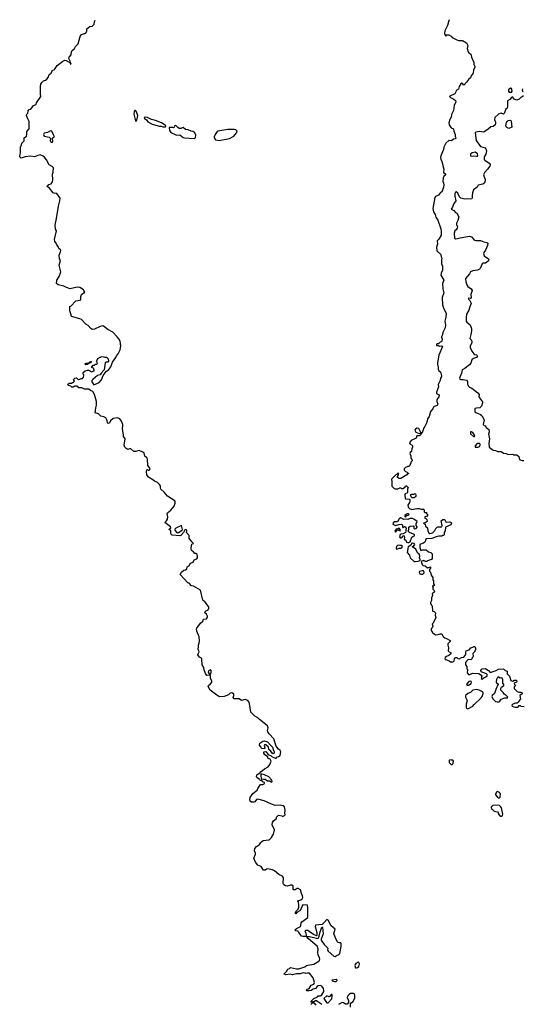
# Model space of a CAD drawing. Extents: x 2029662 to 2246637, y 225654 to 401419.
# Tile 174 of 256: x 2071190 to 2079900, y 383686 to 400733. Entities that reach past the tile are written whole.
import ezdxf

# ---------------------------------------------------------------- set-up
doc = ezdxf.new("R2010")
doc.units = 0

msp = doc.modelspace()

# ---------------------------------------------------------------- linework, layer by layer
at = {"layer": '0CON20XD'}
for points in [[(2074037, 391203), (2074065, 391208), (2074087, 391223), (2074095, 391260), (2074126, 391284), (2074150, 391325), (2074195, 391342), (2074215, 391381), (2074260, 391400), (2074269, 391415), (2074271, 391445), (2074263, 391473), (2074245, 391490), (2074225, 391490), (2074202, 391522), (2074170, 391545), (2074164, 391575), (2074165, 391630), (2074175, 391650), (2074200, 391665), (2074171, 391691), (2074127, 391755), (2074128, 391805), (2074080, 391855), (2074088, 391885), (2074083, 391903), (2074065, 391908), (2074051, 391899), (2074028, 391855), (2073985, 391801), (2073964, 391796), (2073835, 391807), (2073821, 391815), (2073808, 391835), (2073808, 391885), (2073783, 391905), (2073783, 391915), (2073808, 391935), (2073802, 391955), (2073708, 392025), (2073736, 392054), (2073752, 392085), (2073756, 392125), (2073744, 392175), (2073749, 392195), (2073808, 392242), (2073865, 392311), (2073886, 392365), (2073886, 392386), (2073876, 392405), (2073752, 392482), (2073695, 392552), (2073637, 392607), (2073628, 392625), (2073628, 392665), (2073614, 392685), (2073578, 392718), (2073525, 392741), (2073495, 392769), (2073425, 392815), (2073394, 392854), (2073388, 392905), (2073395, 392938), (2073405, 392943), (2073422, 392932), (2073435, 392933), (2073448, 392945), (2073450, 392965), (2073412, 393012), (2073403, 393125), (2073394, 393145), (2073356, 393176), (2073345, 393227), (2073324, 393244), (2073260, 393275), (2073195, 393256), (2073168, 393258), (2073115, 393301), (2073095, 393304), (2073065, 393294), (2073035, 393310), (2073012, 393332), (2073003, 393365), (2073018, 393475), (2072990, 393515), (2072990, 393545), (2072982, 393572), (2072972, 393655), (2072980, 393695), (2072977, 393727), (2072952, 393785), (2072925, 393820), (2072885, 393838), (2072813, 393827), (2072764, 393786), (2072744, 393746), (2072725, 393739), (2072711, 393751), (2072706, 393795), (2072682, 393842), (2072648, 393858), (2072595, 393869), (2072555, 393908), (2072497, 393925), (2072507, 394015), (2072521, 394059), (2072524, 394125), (2072486, 394245), (2072455, 394298), (2072420, 394315), (2072389, 394339), (2072315, 394339), (2072265, 394360), (2072215, 394362), (2072183, 394387), (2072145, 394388), (2072115, 394372), (2072095, 394372), (2072075, 394390), (2072035, 394400), (2072020, 394415), (2072045, 394438), (2072095, 394440), (2072105, 394450), (2072118, 394452), (2072140, 394475), (2072120, 394505), (2072145, 394528), (2072175, 394530), (2072195, 394510), (2072215, 394502), (2072235, 394510), (2072255, 394520), (2072278, 394522), (2072297, 394543), (2072302, 394565), (2072300, 394585), (2072290, 394595), (2072292, 394625), (2072325, 394652), (2072364, 394666), (2072385, 394668), (2072435, 394638), (2072479, 394651), (2072482, 394665), (2072468, 394698), (2072442, 394712), (2072440, 394725), (2072465, 394750), (2072485, 394750), (2072502, 394768), (2072525, 394770), (2072538, 394782), (2072530, 394795), (2072528, 394825), (2072544, 394866), (2072585, 394890), (2072598, 394892), (2072605, 394900), (2072646, 394896), (2072665, 394888), (2072695, 394890), (2072722, 394862), (2072729, 394821), (2072717, 394803), (2072687, 394803), (2072672, 394795), (2072657, 394673), (2072600, 394615), (2072583, 394587), (2072540, 394570), (2072455, 394503), (2072440, 394485), (2072438, 394465), (2072475, 394412), (2072565, 394451), (2072606, 394495), (2072636, 394574), (2072689, 394641), (2072735, 394677), (2072771, 394725), (2072798, 394802), (2072855, 394882), (2072867, 394913), (2072895, 394947), (2072934, 395015), (2072943, 395085), (2072939, 395125), (2072929, 395165), (2072911, 395205), (2072882, 395245), (2072805, 395324), (2072715, 395372), (2072645, 395426), (2072625, 395431), (2072585, 395420), (2072485, 395374), (2072445, 395372), (2072423, 395385), (2072379, 395439), (2072335, 395464), (2072261, 395541), (2072230, 395555), (2072087, 395595), (2072082, 395625), (2072058, 395695), (2072060, 395765), (2072078, 395772), (2072163, 395867), (2072205, 395871), (2072248, 395885), (2072252, 395895), (2072248, 395935), (2072264, 395976), (2072317, 396013), (2072302, 396045), (2072295, 396057), (2072235, 396096), (2072185, 396100), (2072065, 396076), (2072004, 396094), (2071955, 396122), (2071855, 396140), (2071830, 396165), (2071834, 396225), (2071873, 396285), (2071904, 396365), (2071874, 396485), (2071896, 396564), (2071883, 396595), (2071873, 396655), (2071900, 396715), (2071902, 396735), (2071895, 396749), (2071871, 396771), (2071858, 396805), (2071833, 396833), (2071822, 396862), (2071801, 396891), (2071793, 396925), (2071826, 397075), (2071811, 397105), (2071805, 397175), (2071826, 397294), (2071863, 397505), (2071888, 397595), (2071892, 397645), (2071835, 397724), (2071785, 397727), (2071768, 397735), (2071704, 397814), (2071667, 397845), (2071674, 397865), (2071695, 397880), (2071735, 397894), (2071756, 397925), (2071762, 397958), (2071760, 398060), (2071770, 398095), (2071776, 398166), (2071755, 398191), (2071702, 398222), (2071656, 398306), (2071616, 398356), (2071595, 398373), (2071545, 398391), (2071505, 398384), (2071445, 398358), (2071385, 398368), (2071285, 398356), (2071215, 398337), (2071198, 398345), (2071190, 398365), (2071202, 398435), (2071207, 398455), (2071204, 398525), (2071222, 398565), (2071228, 398595), (2071266, 398635), (2071269, 398685), (2071308, 398715), (2071316, 398754), (2071315, 398798), (2071354, 398845), (2071352, 398972), (2071329, 399015), (2071309, 399075), (2071313, 399095), (2071330, 399115), (2071335, 399153), (2071355, 399176), (2071385, 399182), (2071431, 399245), (2071474, 399266), (2071482, 399295), (2071556, 399405), (2071548, 399445), (2071552, 399575), (2071559, 399615), (2071574, 399646), (2071605, 399674), (2071636, 399684), (2071658, 399702), (2071681, 399735), (2071700, 399785), (2071735, 399808), (2071760, 399860), (2071785, 399864), (2071795, 399872), (2071840, 399940), (2071935, 400017), (2071975, 400033), (2071998, 400028), (2072048, 399998), (2072060, 399990), (2072065, 399970), (2072078, 399962), (2072080, 399975), (2072068, 399988), (2072064, 400015), (2072043, 400063), (2072046, 400084), (2072081, 400125), (2072086, 400174), (2072094, 400196), (2072140, 400235), (2072160, 400270), (2072206, 400315), (2072236, 400444), (2072262, 400475), (2072315, 400494), (2072345, 400514), (2072354, 400535), (2072356, 400574), (2072387, 400605), (2072406, 400614), (2072445, 400619), (2072478, 400655), (2072484, 400695), (2072501, 400723)], [(2078635, 400733), (2078619, 400695), (2078602, 400635), (2078555, 400540), (2078550, 400495), (2078556, 400475), (2078575, 400450), (2078595, 400470), (2078625, 400470), (2078665, 400447), (2078686, 400426), (2078764, 400384), (2078797, 400373), (2078865, 400372), (2078932, 400335), (2078957, 400285), (2078942, 400235), (2078960, 400175), (2078971, 400161), (2079007, 400137), (2079022, 400085), (2079062, 399995), (2079062, 399965), (2079078, 399925), (2079077, 399903), (2079052, 399865), (2079047, 399805), (2079016, 399764), (2079003, 399725), (2078965, 399700), (2078935, 399649), (2078885, 399598), (2078865, 399630), (2078855, 399632), (2078835, 399623), (2078806, 399575), (2078792, 399528), (2078753, 399505), (2078750, 399485), (2078729, 399451), (2078645, 399412), (2078641, 399405), (2078656, 399385), (2078712, 399355), (2078744, 399334), (2078748, 399305), (2078718, 399255), (2078707, 399163), (2078671, 399089), (2078670, 399045), (2078645, 399005), (2078625, 398945), (2078633, 398915), (2078665, 398860), (2078706, 398845), (2078714, 398805), (2078737, 398745), (2078738, 398708), (2078748, 398685), (2078740, 398670), (2078705, 398663), (2078675, 398633), (2078635, 398642), (2078625, 398639), (2078575, 398595), (2078540, 398525), (2078534, 398485), (2078491, 398379), (2078485, 398345), (2078489, 398319), (2078505, 398277), (2078538, 398145), (2078532, 398085), (2078555, 398072), (2078568, 398055), (2078562, 398035), (2078534, 398016), (2078526, 397994), (2078523, 397935), (2078535, 397905), (2078540, 397875), (2078537, 397827), (2078505, 397755), (2078485, 397741), (2078449, 397695), (2078395, 397670), (2078384, 397656), (2078351, 397465), (2078364, 397405), (2078390, 397360), (2078403, 397313), (2078436, 397265), (2078490, 397110), (2078496, 397065), (2078493, 397005), (2078455, 396935), (2078425, 396905), (2078429, 396845), (2078415, 396795), (2078421, 396731), (2078490, 396665), (2078496, 396625), (2078506, 396606), (2078500, 396570), (2078500, 396505), (2078516, 396465), (2078519, 396399), (2078496, 396344), (2078488, 396308), (2078538, 396225), (2078520, 396165), (2078521, 396075), (2078540, 396005), (2078514, 395925), (2078516, 395795), (2078542, 395725), (2078566, 395685), (2078578, 395645), (2078574, 395585), (2078557, 395515), (2078571, 395445), (2078564, 395396), (2078523, 395315), (2078519, 395275), (2078499, 395245), (2078497, 395235), (2078510, 395205), (2078505, 395170), (2078494, 395156), (2078475, 395150), (2078448, 395122), (2078425, 395123), (2078414, 395115), (2078415, 395093), (2078445, 395094), (2078465, 395081), (2078505, 395086), (2078516, 395075), (2078455, 394925), (2078431, 394795), (2078432, 394768), (2078443, 394715), (2078441, 394681), (2078455, 394656), (2078482, 394635), (2078498, 394565), (2078498, 394555), (2078481, 394529), (2078477, 394485), (2078442, 394415), (2078450, 394375), (2078413, 394283), (2078415, 394260), (2078450, 394245), (2078459, 394225), (2078454, 394205), (2078426, 394165), (2078420, 394145), (2078420, 394125), (2078436, 394074), (2078426, 394054), (2078374, 394036), (2078362, 394025), (2078352, 393995), (2078310, 393950), (2078287, 393863), (2078259, 393825), (2078252, 393785), (2078232, 393735), (2078211, 393689), (2078192, 393668), (2078171, 393595), (2078150, 393570), (2078138, 393542), (2078115, 393527), (2078075, 393528), (2078062, 393485), (2077975, 393446), (2077954, 393426), (2077947, 393405), (2077950, 393391), (2077992, 393365), (2077998, 393355), (2077997, 393333), (2077984, 393306), (2077980, 393255), (2077955, 393240), (2077952, 393225), (2077960, 393195), (2077970, 393185), (2077970, 393155), (2077982, 393122), (2077990, 393115), (2077990, 393095), (2077970, 393075), (2077970, 393055), (2077962, 393048), (2077950, 393015), (2077935, 393000), (2077915, 393000), (2077905, 392990), (2077875, 392980), (2077850, 392955), (2077850, 392935), (2077875, 392910), (2077905, 392900), (2077928, 392878), (2077928, 392872), (2077912, 392868), (2077900, 392855), (2077795, 392788), (2077765, 392790), (2077740, 392805), (2077740, 392825), (2077757, 392853), (2077758, 392878), (2077745, 392880), (2077725, 392860), (2077714, 392856), (2077633, 392777), (2077642, 392735), (2077642, 392655), (2077677, 392617), (2077695, 392608), (2077742, 392608), (2077775, 392630), (2077795, 392628), (2077808, 392618), (2077835, 392618), (2077870, 392645), (2077875, 392660), (2077895, 392660), (2077920, 392635), (2077908, 392605), (2077910, 392545), (2077897, 392533), (2077870, 392525), (2077862, 392505), (2077873, 392443), (2077880, 392435), (2077945, 392430), (2077950, 392425), (2077952, 392395), (2077947, 392375), (2077917, 392325), (2077920, 392295), (2077948, 392268), (2077985, 392254), (2078075, 392270), (2078115, 392268), (2078147, 392257), (2078185, 392258), (2078198, 392245), (2078202, 392212), (2078215, 392200), (2078238, 392198), (2078242, 392182), (2078260, 392165), (2078260, 392145), (2078245, 392130), (2078235, 392140), (2078228, 392132), (2078212, 392128), (2078210, 392105), (2078228, 392098), (2078247, 392077), (2078250, 392045), (2078218, 392022), (2078190, 392015), (2078202, 392002), (2078218, 391998), (2078222, 391962), (2078258, 391938), (2078262, 391885), (2078277, 391857), (2078295, 391840), (2078345, 391848), (2078358, 391855), (2078360, 391865), (2078385, 391890), (2078399, 391921), (2078425, 391948), (2078435, 391952), (2078505, 391950), (2078512, 391975), (2078493, 392055), (2078525, 392078), (2078545, 392081), (2078556, 392076), (2078575, 392038), (2078585, 392032), (2078645, 392037), (2078665, 392028), (2078672, 392015), (2078660, 391985), (2078571, 391949), (2078562, 391885), (2078548, 391852), (2078546, 391814), (2078535, 391800), (2078515, 391800), (2078505, 391790), (2078455, 391790), (2078405, 391781), (2078335, 391750), (2078240, 391745), (2078222, 391735), (2078223, 391713), (2078213, 391685), (2078176, 391664), (2078135, 391653), (2078127, 391645), (2078123, 391595), (2078140, 391545), (2078176, 391556), (2078232, 391552), (2078272, 391522), (2078315, 391510), (2078340, 391485), (2078338, 391405), (2078325, 391388), (2078260, 391365), (2078245, 391352), (2078225, 391352), (2078185, 391370), (2078150, 391355), (2078165, 391300), (2078180, 391285), (2078217, 391277), (2078255, 391240), (2078308, 391258), (2078310, 391235), (2078290, 391215), (2078290, 391185), (2078308, 391165), (2078323, 391113), (2078350, 391075), (2078352, 391035), (2078360, 391015), (2078360, 390965), (2078380, 390935), (2078340, 390925), (2078360, 390915), (2078350, 390905), (2078350, 390875), (2078375, 390850), (2078380, 390825), (2078340, 390795), (2078343, 390765), (2078328, 390725), (2078328, 390675), (2078310, 390645), (2078310, 390625), (2078320, 390615), (2078320, 390605), (2078340, 390585), (2078342, 390492), (2078375, 390488), (2078392, 390472), (2078397, 390455), (2078390, 390425), (2078402, 390385), (2078358, 390282), (2078340, 390265), (2078350, 390235), (2078340, 390205), (2078320, 390185), (2078320, 390155), (2078340, 390135), (2078340, 390125), (2078350, 390115), (2078395, 390083), (2078442, 390088), (2078478, 390102), (2078505, 390098), (2078530, 390055), (2078555, 390030), (2078585, 390022), (2078652, 389982), (2078652, 389965), (2078610, 389925), (2078608, 389905), (2078622, 389855), (2078618, 389808), (2078631, 389791), (2078660, 389775), (2078660, 389755), (2078627, 389723), (2078585, 389710), (2078562, 389688), (2078560, 389665), (2078573, 389653), (2078635, 389630), (2078653, 389613), (2078702, 389618), (2078718, 389635), (2078725, 389670), (2078745, 389690), (2078765, 389690), (2078780, 389675), (2078805, 389668), (2078845, 389688), (2078885, 389698), (2078922, 389745), (2078920, 389785), (2078927, 389803), (2078980, 389825), (2079010, 389855), (2079045, 389872)], [(2079675, 399480), (2079715, 399481), (2079723, 399497), (2079721, 399525), (2079711, 399541), (2079695, 399546), (2079663, 399517), (2079660, 399495), (2079675, 399480)], [(2079906, 399535), (2079900, 399515), (2079912, 399482)], [(2079919, 399415), (2079898, 399395), (2079872, 399385), (2079844, 399356), (2079805, 399341), (2079790, 399345), (2079759, 399359), (2079735, 399390), (2079725, 399390), (2079705, 399382), (2079685, 399352), (2079645, 399328), (2079646, 399224), (2079637, 399203), (2079612, 399185), (2079585, 399108), (2079575, 399098), (2079535, 399113), (2079515, 399110), (2079488, 399095), (2079425, 399042), (2079418, 399005), (2079437, 398957), (2079438, 398935), (2079428, 398915), (2079395, 398882), (2079353, 398877), (2079310, 398835), (2079235, 398788), (2079155, 398796), (2079095, 398786), (2079082, 398775), (2079099, 398639), (2079177, 398537), (2079255, 398512), (2079270, 398495), (2079282, 398465), (2079270, 398405), (2079241, 398359), (2079238, 398315), (2079249, 398299), (2079328, 398248), (2079346, 398225), (2079339, 398195), (2079296, 398145), (2079249, 398095), (2079230, 398045), (2079259, 397965), (2079252, 397915), (2079236, 397895), (2079215, 397883), (2079135, 397866), (2079115, 397834), (2079055, 397788), (2079038, 397735), (2079030, 397685), (2079034, 397655), (2079025, 397634), (2079003, 397627), (2078949, 397631), (2078905, 397623), (2078834, 397644), (2078814, 397664), (2078785, 397732), (2078755, 397750), (2078742, 397745), (2078732, 397725), (2078728, 397675), (2078750, 397595), (2078705, 397537), (2078692, 397488), (2078670, 397455), (2078715, 397429), (2078745, 397396), (2078767, 397385), (2078798, 397318), (2078784, 397256), (2078762, 397208), (2078762, 397185), (2078777, 397145), (2078774, 397126), (2078752, 397095), (2078730, 397075), (2078718, 397035), (2078723, 396953), (2078745, 396940), (2078775, 396942), (2078821, 396959), (2078986, 396986), (2079017, 396975), (2079059, 396929), (2079077, 396917), (2079095, 396912), (2079175, 396913), (2079235, 396888), (2079285, 396878), (2079301, 396865), (2079297, 396823), (2079261, 396745), (2079231, 396705), (2079229, 396685), (2079242, 396645), (2079314, 396594), (2079319, 396575), (2079311, 396555), (2079265, 396520), (2079224, 396516), (2079205, 396508), (2079172, 396425), (2079158, 396412), (2079125, 396399), (2079045, 396386), (2079002, 396365), (2078987, 396335), (2078917, 396255), (2078920, 396195), (2078936, 396145), (2078958, 396115), (2079015, 396072), (2079031, 396045), (2079025, 396025), (2079006, 395976), (2079015, 395912), (2079005, 395904), (2078975, 395910), (2078964, 395905), (2078965, 395892), (2078993, 395873), (2079014, 395825), (2078983, 395745), (2078976, 395705), (2078934, 395635), (2078926, 395575), (2078930, 395515), (2078936, 395495), (2078969, 395475), (2078988, 395455), (2079012, 395405), (2079018, 395375), (2079020, 395345), (2079009, 395281), (2078988, 395215), (2079017, 395185), (2079026, 395145), (2078997, 395083), (2078995, 395055), (2079025, 394993), (2079058, 394948), (2079075, 394939), (2079105, 394933), (2079122, 394915), (2079105, 394883), (2079055, 394868), (2079026, 394845), (2079008, 394785), (2078986, 394755), (2078936, 394724), (2078905, 394695), (2078860, 394670), (2078846, 394616), (2078814, 394525), (2078815, 394512), (2078832, 394502), (2078875, 394506), (2078935, 394492), (2078949, 394469), (2078951, 394425), (2078968, 394388), (2078985, 394371), (2079025, 394353), (2079130, 394275), (2079150, 394245), (2079148, 394205), (2079158, 394185), (2079212, 394115), (2079213, 394097), (2079195, 394040), (2079165, 394012), (2079105, 394008), (2079085, 394000), (2079080, 393995), (2079080, 393945), (2079095, 393930), (2079125, 393922), (2079177, 393897), (2079185, 393880), (2079195, 393880), (2079210, 393865), (2079210, 393855), (2079238, 393805), (2079223, 393723), (2079240, 393705), (2079255, 393700), (2079270, 393685), (2079275, 393670), (2079318, 393635), (2079323, 393595), (2079317, 393557), (2079333, 393475), (2079319, 393395), (2079325, 393332), (2079395, 393278), (2079435, 393272), (2079477, 393257), (2079536, 393256), (2079575, 393227), (2079620, 393220), (2079655, 393203), (2079735, 393208), (2079755, 393200), (2079805, 393198), (2079842, 393172), (2079844, 393144), (2079857, 393115), (2079899, 393099), (2079925, 393099)], [(2073205, 398970), (2073218, 398995), (2073238, 399075), (2073211, 399151), (2073195, 399162), (2073185, 399160), (2073175, 399142), (2073168, 399095), (2073195, 398980), (2073205, 398970)], [(2073668, 398878), (2073715, 398880), (2073720, 398895), (2073710, 398905), (2073645, 398947), (2073545, 398989), (2073474, 399004), (2073405, 399042), (2073365, 399048), (2073350, 399035), (2073354, 399024), (2073387, 398997), (2073412, 398965), (2073485, 398927), (2073615, 398890), (2073642, 398892), (2073668, 398878)], [(2079665, 398852), (2079630, 398865), (2079618, 398878), (2079617, 398895), (2079627, 398955), (2079635, 398972), (2079655, 398989), (2079686, 398996), (2079699, 398989), (2079708, 398975), (2079718, 398875), (2079665, 398852)], [(2071755, 398608), (2071767, 398625), (2071758, 398682), (2071788, 398705), (2071790, 398715), (2071775, 398738), (2071750, 398805), (2071725, 398810), (2071675, 398782), (2071613, 398767), (2071604, 398745), (2071615, 398717), (2071701, 398701), (2071722, 398675), (2071719, 398635), (2071724, 398625), (2071735, 398614), (2071755, 398608)], [(2074215, 398674), (2074234, 398686), (2074243, 398735), (2074228, 398775), (2074195, 398798), (2074163, 398803), (2074107, 398827), (2074063, 398833), (2074026, 398866), (2073985, 398850), (2073955, 398850), (2073930, 398865), (2073900, 398895), (2073885, 398900), (2073872, 398898), (2073870, 398875), (2073857, 398863), (2073845, 398868), (2073780, 398865), (2073787, 398815), (2073798, 398795), (2073812, 398782), (2073895, 398740), (2073916, 398734), (2073967, 398737), (2074022, 398695), (2074045, 398688), (2074215, 398674)], [(2074645, 398644), (2074825, 398674), (2074901, 398719), (2074948, 398775), (2074960, 398805), (2074937, 398827), (2074905, 398832), (2074795, 398830), (2074625, 398803), (2074612, 398795), (2074580, 398745), (2074560, 398705), (2074560, 398685), (2074585, 398652), (2074645, 398644)], [(2079105, 398368), (2079125, 398372), (2079130, 398385), (2079125, 398410), (2079085, 398438), (2079034, 398426), (2079000, 398405), (2079002, 398375), (2079015, 398368), (2079055, 398378), (2079105, 398368)], [(2072335, 394760), (2072322, 394772), (2072325, 394780), (2072345, 394788), (2072382, 394788), (2072405, 394810), (2072418, 394812), (2072425, 394820), (2072430, 394815), (2072425, 394790), (2072385, 394780), (2072365, 394762), (2072335, 394760)], [(2078115, 393567), (2078135, 393572), (2078142, 393578), (2078138, 393595), (2078106, 393655), (2078075, 393660), (2078047, 393645), (2078040, 393625), (2078055, 393593), (2078115, 393567)], [(2079065, 393511), (2079073, 393515), (2079076, 393525), (2079065, 393553), (2079040, 393585), (2079022, 393595), (2079004, 393596), (2079000, 393575), (2079005, 393561), (2079055, 393514), (2079065, 393511)], [(2079085, 393334), (2079135, 393334), (2079157, 393343), (2079170, 393365), (2079172, 393385), (2079158, 393398), (2079119, 393395), (2079084, 393355), (2079085, 393334)], [(2077992, 392452), (2077972, 392472), (2077960, 392505), (2077985, 392520), (2078025, 392520), (2078035, 392528), (2078049, 392519), (2078057, 392505), (2078055, 392480), (2078025, 392452), (2077992, 392452)], [(2077915, 391680), (2077935, 391682), (2077958, 391695), (2077988, 391772), (2078005, 391787), (2078030, 391795), (2078030, 391815), (2078016, 391826), (2077945, 391856), (2077922, 391875), (2077934, 391905), (2077936, 391944), (2077955, 391962), (2078015, 391970), (2078020, 391965), (2078022, 391932), (2078035, 391920), (2078058, 391922), (2078080, 391945), (2078080, 391955), (2078060, 391975), (2078060, 392005), (2078077, 392047), (2078018, 392088), (2077996, 392096), (2077955, 392096), (2077915, 392080), (2077885, 392088), (2077845, 392079), (2077795, 392109), (2077768, 392092), (2077745, 392048), (2077735, 392041), (2077685, 392037), (2077665, 392022), (2077658, 391998), (2077705, 391973), (2077760, 391995), (2077805, 391998), (2077824, 391984), (2077825, 391950), (2077835, 391937), (2077848, 391945), (2077855, 391960), (2077865, 391960), (2077879, 391949), (2077890, 391935), (2077890, 391925), (2077879, 391905), (2077880, 391875), (2077874, 391856), (2077835, 391830), (2077795, 391828), (2077781, 391819), (2077772, 391782), (2077782, 391765), (2077799, 391761), (2077818, 391772), (2077835, 391798), (2077850, 391795), (2077860, 391775), (2077855, 391740), (2077881, 391721), (2077895, 391687), (2077915, 391680)], [(2077875, 392120), (2077896, 392144), (2077935, 392160), (2077937, 392167), (2077928, 392178), (2077905, 392180), (2077865, 392150), (2077864, 392134), (2077875, 392120)], [(2073925, 391848), (2073945, 391854), (2074006, 391894), (2074013, 391905), (2073995, 391978), (2073895, 391930), (2073878, 391915), (2073880, 391895), (2073905, 391858), (2073925, 391848)], [(2077705, 391862), (2077735, 391900), (2077757, 391897), (2077785, 391882), (2077792, 391895), (2077767, 391927), (2077735, 391910), (2077715, 391910), (2077700, 391895), (2077692, 391875), (2077705, 391862)], [(2077725, 391564), (2077765, 391583), (2077796, 391584), (2077819, 391601), (2077822, 391615), (2077802, 391632), (2077775, 391627), (2077746, 391634), (2077735, 391631), (2077720, 391610), (2077713, 391585), (2077714, 391574), (2077725, 391564)], [(2078045, 391352), (2078095, 391358), (2078128, 391372), (2078132, 391385), (2078121, 391415), (2078126, 391445), (2078110, 391480), (2078082, 391502), (2078056, 391566), (2077997, 391605), (2077998, 391615), (2078029, 391631), (2078039, 391645), (2078026, 391666), (2077995, 391672), (2077983, 391667), (2077967, 391633), (2077924, 391606), (2077907, 391507), (2077945, 391462), (2077958, 391415), (2078024, 391354), (2078045, 391352)], [(2076427, 383685), (2076357, 383727), (2076335, 383748), (2076314, 383746), (2076285, 383730), (2076265, 383730), (2076255, 383720), (2076240, 383725), (2076242, 383738), (2076285, 383788), (2076350, 383815), (2076365, 383830), (2076397, 383833), (2076425, 383850), (2076460, 383905), (2076462, 383925), (2076457, 383957), (2076425, 384000), (2076395, 384012), (2076365, 384008), (2076344, 383996), (2076315, 383958), (2076275, 383947), (2076240, 383925), (2076205, 383918), (2076165, 383920), (2076160, 383925), (2076160, 383935), (2076170, 383945), (2076195, 383952), (2076205, 383962), (2076244, 384016), (2076285, 384037), (2076301, 384065), (2076276, 384146), (2076215, 384222), (2076175, 384227), (2076145, 384220), (2076137, 384227), (2076105, 384233), (2076050, 384215), (2075985, 384214), (2075915, 384194), (2075875, 384208), (2075805, 384198), (2075775, 384208), (2075771, 384215), (2075815, 384255), (2075835, 384293), (2075866, 384304), (2075885, 384322), (2075985, 384302), (2076025, 384301), (2076134, 384336), (2076159, 384355), (2076183, 384365), (2076289, 384381), (2076377, 384435), (2076384, 384446), (2076389, 384475), (2076386, 384495), (2076360, 384535), (2076354, 384585), (2076363, 384645), (2076343, 384693), (2076195, 384822), (2076160, 384860), (2076105, 384858), (2076075, 384863), (2076023, 384943), (2076012, 384952), (2075975, 384958), (2075960, 384975), (2075985, 385000), (2076056, 385034), (2076064, 385045), (2076070, 385095), (2076080, 385115), (2076161, 385169), (2076181, 385189), (2076183, 385355), (2076178, 385405), (2076094, 385406), (2076085, 385392), (2076076, 385355), (2076045, 385306), (2075995, 385277), (2075975, 385254), (2075963, 385265), (2075987, 385305), (2076016, 385334), (2076028, 385365), (2076028, 385408), (2076020, 385455), (2076010, 385465), (2076010, 385475), (2076065, 385492), (2076086, 385514), (2076094, 385535), (2076091, 385561), (2076072, 385605), (2076055, 385668), (2076015, 385692), (2075998, 385692), (2075965, 385670), (2075935, 385670), (2075930, 385675), (2075930, 385735), (2075915, 385750), (2075875, 385750), (2075867, 385743), (2075825, 385733), (2075795, 385737), (2075766, 385756), (2075757, 385775), (2075763, 385875), (2075745, 385902), (2075683, 385933), (2075605, 385994), (2075572, 386012), (2075485, 386033), (2075465, 386026), (2075445, 386006), (2075415, 386010), (2075373, 386073), (2075315, 386094), (2075276, 386145), (2075248, 386218), (2075278, 386285), (2075277, 386305), (2075260, 386345), (2075265, 386385), (2075294, 386416), (2075345, 386451), (2075371, 386489), (2075385, 386506), (2075411, 386519), (2075508, 386535), (2075527, 386545), (2075552, 386575), (2075590, 386630), (2075601, 386675), (2075603, 386705), (2075568, 386795), (2075572, 386835), (2075588, 386865), (2075638, 386902), (2075643, 386927), (2075675, 386960), (2075737, 386947), (2075745, 386940), (2075780, 386955), (2075788, 386965), (2075784, 386995), (2075789, 387045), (2075779, 387105), (2075755, 387124), (2075705, 387133), (2075615, 387130), (2075555, 387149), (2075427, 387207), (2075315, 387239), (2075296, 387234), (2075266, 387194), (2075246, 387184), (2075206, 387186), (2075184, 387204), (2075178, 387225), (2075184, 387265), (2075230, 387335), (2075304, 387395), (2075317, 387425), (2075365, 387490), (2075405, 387494), (2075426, 387504), (2075433, 387515), (2075435, 387527), (2075405, 387540), (2075385, 387560), (2075365, 387560), (2075358, 387568), (2075345, 387570), (2075340, 387585), (2075298, 387615), (2075292, 387625), (2075299, 387661), (2075335, 387682), (2075348, 387682), (2075372, 387715), (2075399, 387731), (2075432, 387765), (2075495, 387799), (2075524, 387835), (2075546, 387895), (2075528, 387928), (2075494, 387944), (2075484, 387975), (2075440, 388005), (2075422, 388035), (2075423, 388055), (2075455, 388063), (2075495, 388009), (2075550, 387985), (2075568, 387968), (2075625, 387948), (2075635, 387950), (2075644, 387966), (2075678, 387975), (2075706, 387995), (2075714, 388055), (2075705, 388080), (2075673, 388103), (2075637, 388157), (2075593, 388283), (2075516, 388366), (2075490, 388405), (2075483, 388425), (2075494, 388475), (2075484, 388505), (2075345, 388617), (2075317, 388647), (2075265, 388676), (2075197, 388745), (2075174, 388895), (2075163, 388925), (2075145, 388946), (2075095, 388963), (2075035, 388947), (2074993, 388973), (2074905, 388977), (2074887, 388995), (2074900, 389035), (2074899, 389055), (2074878, 389075), (2074855, 389081), (2074838, 389075), (2074806, 389044), (2074735, 389013), (2074655, 389010), (2074605, 389039), (2074492, 389122), (2074468, 389165), (2074459, 389195), (2074462, 389208), (2074496, 389234), (2074519, 389265), (2074518, 389285), (2074498, 389325), (2074495, 389372), (2074477, 389387), (2074435, 389379), (2074410, 389415), (2074388, 389475), (2074382, 389515), (2074352, 389565), (2074348, 389665), (2074339, 389679), (2074304, 389694), (2074280, 389735), (2074281, 389755), (2074296, 389775), (2074299, 389791), (2074284, 389835), (2074289, 389875), (2074286, 389905), (2074303, 389945), (2074306, 389975), (2074299, 390049), (2074259, 390145), (2074252, 390185), (2074259, 390201), (2074326, 390285), (2074362, 390318), (2074378, 390352), (2074425, 390362), (2074439, 390375), (2074446, 390395), (2074443, 390405), (2074425, 390440), (2074398, 390465), (2074412, 390495), (2074445, 390508), (2074455, 390518), (2074469, 390545), (2074468, 390558), (2074464, 390574), (2074407, 390647), (2074364, 390685), (2074325, 390857), (2074205, 390927), (2074165, 390932), (2074128, 390975), (2074104, 390984), (2073970, 391125), (2073995, 391167), (2074037, 391203)], [(2078175, 391132), (2078198, 391155), (2078200, 391165), (2078189, 391189), (2078165, 391193), (2078121, 391179), (2078112, 391165), (2078120, 391145), (2078144, 391134), (2078175, 391132)], [(2079045, 389872), (2079065, 389882), (2079079, 389879), (2079090, 389855), (2079091, 389825), (2079068, 389782), (2079042, 389758), (2079048, 389715), (2079042, 389698), (2079030, 389685), (2079030, 389675), (2079008, 389652), (2078964, 389656), (2078918, 389602), (2078918, 389565), (2078940, 389535), (2078940, 389495), (2078950, 389485), (2078943, 389425), (2078965, 389398), (2078990, 389395), (2079035, 389417), (2079145, 389412), (2079188, 389385), (2079200, 389365), (2079188, 389325), (2079205, 389318), (2079235, 389340), (2079270, 389355), (2079290, 389375), (2079290, 389395), (2079280, 389405), (2079185, 389440), (2079184, 389465), (2079207, 389493), (2079255, 389500), (2079270, 389495), (2079312, 389465), (2079345, 389432), (2079445, 389466), (2079485, 389491), (2079575, 389492), (2079605, 389468), (2079635, 389452), (2079640, 389410), (2079677, 389365), (2079704, 389294), (2079735, 389282), (2079765, 389300), (2079798, 389295), (2079808, 389275), (2079799, 389261), (2079760, 389245), (2079762, 389222), (2079780, 389205), (2079778, 389192), (2079760, 389185), (2079760, 389155), (2079812, 389102), (2079838, 389088), (2079875, 389092), (2079890, 389085), (2079898, 389075), (2079895, 389060), (2079858, 389032), (2079866, 388974), (2079830, 388915), (2079812, 388898), (2079785, 388898), (2079735, 388880), (2079720, 388865), (2079725, 388850), (2079754, 388834), (2079775, 388830), (2079815, 388832), (2079835, 388840), (2079845, 388860), (2079865, 388860), (2079875, 388850), (2079935, 388842)], [(2074495, 389400), (2074505, 389410), (2074510, 389435), (2074506, 389466), (2074495, 389476), (2074463, 389457), (2074454, 389435), (2074475, 389406), (2074495, 389400)], [(2078945, 389212), (2078965, 389214), (2079015, 389240), (2079020, 389265), (2079014, 389275), (2078995, 389283), (2078975, 389276), (2078938, 389235), (2078934, 389225), (2078945, 389212)], [(2079465, 388920), (2079495, 388923), (2079508, 388932), (2079533, 388967), (2079595, 388992), (2079645, 388990), (2079648, 389005), (2079620, 389035), (2079585, 389053), (2079566, 389086), (2079527, 389125), (2079527, 389153), (2079538, 389175), (2079578, 389205), (2079578, 389225), (2079562, 389245), (2079562, 389315), (2079545, 389338), (2079515, 389330), (2079495, 389350), (2079475, 389350), (2079470, 389335), (2079453, 389317), (2079448, 389265), (2079452, 389252), (2079480, 389235), (2079480, 389225), (2079463, 389197), (2079460, 389175), (2079441, 389139), (2079418, 389065), (2079378, 389035), (2079370, 389015), (2079388, 388975), (2079435, 388930), (2079465, 388920)], [(2078955, 388803), (2079044, 388846), (2079065, 388878), (2079186, 388994), (2079204, 389016), (2079222, 389065), (2079222, 389082), (2079213, 389093), (2079155, 389127), (2079105, 389139), (2079045, 389124), (2079005, 389087), (2078954, 389066), (2078922, 389038), (2078913, 389025), (2078913, 389005), (2078942, 388945), (2078927, 388885), (2078930, 388825), (2078935, 388812), (2078955, 388803)], [(2075585, 388022), (2075565, 388033), (2075540, 388070), (2075507, 388097), (2075500, 388140), (2075455, 388177), (2075435, 388179), (2075425, 388165), (2075438, 388125), (2075436, 388115), (2075385, 388108), (2075371, 388145), (2075344, 388175), (2075354, 388205), (2075405, 388240), (2075425, 388246), (2075468, 388238), (2075485, 388229), (2075545, 388169), (2075569, 388135), (2075580, 388095), (2075600, 388055), (2075598, 388035), (2075585, 388022)], [(2078685, 387840), (2078700, 387855), (2078708, 387898), (2078695, 387910), (2078665, 387910), (2078645, 387920), (2078633, 387907), (2078632, 387872), (2078665, 387840), (2078685, 387840)], [(2075555, 387532), (2075567, 387545), (2075558, 387565), (2075505, 387626), (2075435, 387661), (2075385, 387673), (2075370, 387670), (2075368, 387635), (2075372, 387602), (2075382, 387592), (2075413, 387583), (2075445, 387583), (2075485, 387554), (2075527, 387557), (2075555, 387532)], [(2079505, 387260), (2079517, 387273), (2079525, 387330), (2079505, 387352), (2079465, 387370), (2079452, 387358), (2079450, 387345), (2079438, 387332), (2079438, 387315), (2079471, 387271), (2079485, 387260), (2079505, 387260)], [(2079545, 386942), (2079558, 386955), (2079562, 386975), (2079537, 387085), (2079525, 387110), (2079507, 387127), (2079475, 387132), (2079390, 387125), (2079363, 387097), (2079365, 387070), (2079375, 387060), (2079385, 387060), (2079415, 387030), (2079468, 387018), (2079488, 386988), (2079490, 386975), (2079511, 386951), (2079525, 386942), (2079545, 386942)], [(2076655, 384516), (2076675, 384524), (2076723, 384547), (2076736, 384565), (2076761, 384689), (2076761, 384735), (2076755, 384748), (2076725, 384748), (2076705, 384757), (2076680, 384795), (2076635, 384905), (2076658, 384988), (2076587, 385047), (2076536, 385145), (2076515, 385152), (2076469, 385101), (2076431, 385069), (2076314, 385055), (2076309, 385035), (2076339, 384929), (2076340, 384875), (2076335, 384870), (2076284, 384894), (2076208, 384945), (2076186, 384966), (2076144, 384966), (2076134, 384956), (2076150, 384915), (2076153, 384873), (2076160, 384860), (2076215, 384860), (2076355, 384826), (2076370, 384835), (2076378, 384865), (2076398, 384942), (2076417, 384985), (2076418, 385005), (2076425, 385020), (2076435, 385020), (2076449, 384905), (2076414, 384815), (2076414, 384795), (2076464, 384724), (2076530, 384655), (2076526, 384625), (2076537, 384605), (2076635, 384520), (2076655, 384516)], [(2077025, 384318), (2077045, 384324), (2077065, 384343), (2077079, 384385), (2077069, 384409), (2077055, 384417), (2077015, 384390), (2077004, 384375), (2077000, 384355), (2077010, 384320), (2077025, 384318)], [(2076675, 384080), (2076690, 384095), (2076690, 384105), (2076675, 384118), (2076600, 384105), (2076605, 384090), (2076645, 384080), (2076675, 384080)], [(2076515, 383711), (2076535, 383713), (2076600, 383780), (2076608, 383828), (2076605, 383857), (2076585, 383857), (2076570, 383825), (2076555, 383817), (2076515, 383832), (2076463, 383787), (2076505, 383718), (2076515, 383711)], [(2076923, 383637), (2076920, 383705), (2076970, 383735), (2076999, 383795), (2076998, 383845), (2076986, 383865), (2076975, 383871), (2076920, 383870), (2076897, 383855), (2076873, 383825), (2076867, 383795), (2076890, 383755), (2076890, 383715), (2076865, 383690), (2076835, 383688), (2076803, 383713), (2076780, 383715), (2076715, 383680)], [(2076235, 383680), (2076265, 383710), (2076285, 383710), (2076325, 383671)]]:
    msp.add_lwpolyline(points, dxfattribs=at)

doc.saveas('drawing.dxf')
